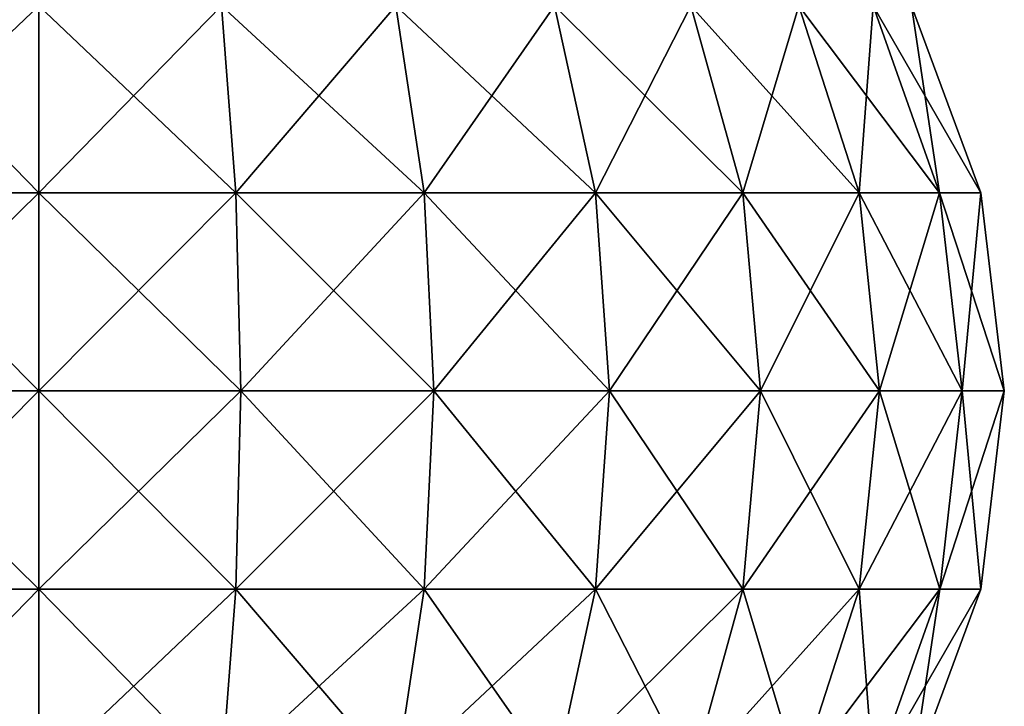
# Model space of a CAD drawing. Header units: millimetres. Extents: x -84 to 84, y -375 to 242.
# Tile 80 of 166: x 0 to 12, y 83 to 91. Entities that reach past the tile are written whole.
import ezdxf

# ---------------------------------------------------------------- set-up
doc = ezdxf.new("R2010")
doc.units = ezdxf.units.MM
doc.header["$LTSCALE"] = 81.481481
doc.layers.add('229', color=7, linetype='CONTINUOUS')
doc.layers.add('242', color=7, linetype='CONTINUOUS')

msp = doc.modelspace()

# ---------------------------------------------------------------- linework, layer by layer
at = {"layer": '229', "color": 7, "linetype": 'CONTINUOUS', "true_color": 0xa2afbf}
for points in [[(0, 89.089, 4.132), (2.434, 89.089, 3.876), (0, 91.399, 3.27), (0, 89.089, 4.132)], [(0, 91.399, 3.27), (2.434, 89.089, 3.876), (2.255, 91.399, 3.033), (0, 91.399, 3.27)], [(2.434, 89.089, -19.026), (0, 89.089, -19.282), (2.255, 91.399, -18.183), (2.434, 89.089, -19.026)], [(2.255, 91.399, -18.183), (0, 89.089, -19.282), (0, 91.399, -18.42), (2.255, 91.399, -18.183)], [(2.434, 89.089, 3.876), (4.762, 89.089, 3.12), (2.255, 91.399, 3.033), (2.434, 89.089, 3.876)], [(2.255, 91.399, 3.033), (4.762, 89.089, 3.12), (4.411, 91.399, 2.333), (2.255, 91.399, 3.033)], [(4.411, 91.399, -17.483), (2.434, 89.089, -19.026), (2.255, 91.399, -18.183), (4.411, 91.399, -17.483)], [(4.762, 89.089, -18.27), (2.434, 89.089, -19.026), (4.411, 91.399, -17.483), (4.762, 89.089, -18.27)], [(4.762, 89.089, 3.12), (6.881, 89.089, 1.896), (4.411, 91.399, 2.333), (4.762, 89.089, 3.12)], [(4.411, 91.399, 2.333), (6.881, 89.089, 1.896), (6.375, 91.399, 1.199), (4.411, 91.399, 2.333)], [(6.375, 91.399, -16.349), (4.762, 89.089, -18.27), (4.411, 91.399, -17.483), (6.375, 91.399, -16.349)], [(6.881, 89.089, -17.046), (4.762, 89.089, -18.27), (6.375, 91.399, -16.349), (6.881, 89.089, -17.046)], [(6.881, 89.089, 1.896), (8.7, 89.089, 0.258), (6.375, 91.399, 1.199), (6.881, 89.089, 1.896)], [(6.375, 91.399, 1.199), (8.7, 89.089, 0.258), (8.06, 91.399, -0.318), (6.375, 91.399, 1.199)], [(8.06, 91.399, -14.832), (6.881, 89.089, -17.046), (6.375, 91.399, -16.349), (8.06, 91.399, -14.832)], [(8.7, 89.089, -15.408), (6.881, 89.089, -17.046), (8.06, 91.399, -14.832), (8.7, 89.089, -15.408)], [(8.7, 89.089, 0.258), (10.138, 89.089, -1.722), (8.06, 91.399, -0.318), (8.7, 89.089, 0.258)], [(8.06, 91.399, -0.318), (10.138, 89.089, -1.722), (9.392, 91.399, -2.152), (8.06, 91.399, -0.318)], [(9.392, 91.399, -12.998), (8.7, 89.089, -15.408), (8.06, 91.399, -14.832), (9.392, 91.399, -12.998)], [(10.138, 89.089, -13.428), (8.7, 89.089, -15.408), (9.392, 91.399, -12.998), (10.138, 89.089, -13.428)], [(10.138, 89.089, -1.722), (11.134, 89.089, -3.957), (9.392, 91.399, -2.152), (10.138, 89.089, -1.722)], [(9.392, 91.399, -2.152), (11.134, 89.089, -3.957), (10.315, 91.399, -4.224), (9.392, 91.399, -2.152)], [(10.315, 91.399, -10.926), (10.138, 89.089, -13.428), (9.392, 91.399, -12.998), (10.315, 91.399, -10.926)], [(11.134, 89.089, -11.193), (10.138, 89.089, -13.428), (10.315, 91.399, -10.926), (11.134, 89.089, -11.193)], [(11.134, 89.089, -3.957), (11.643, 89.089, -6.351), (10.315, 91.399, -4.224), (11.134, 89.089, -3.957)], [(10.315, 91.399, -4.224), (11.643, 89.089, -6.351), (10.786, 91.399, -6.441), (10.315, 91.399, -4.224)], [(10.786, 91.399, -8.709), (11.134, 89.089, -11.193), (10.315, 91.399, -10.926), (10.786, 91.399, -8.709)], [(11.643, 89.089, -6.351), (11.643, 89.089, -8.799), (10.786, 91.399, -6.441), (11.643, 89.089, -6.351)], [(11.643, 89.089, -8.799), (11.134, 89.089, -11.193), (10.786, 91.399, -8.709), (11.643, 89.089, -8.799)], [(10.786, 91.399, -6.441), (11.643, 89.089, -8.799), (10.786, 91.399, -8.709), (10.786, 91.399, -6.441)], [(0, 86.641, 4.425), (2.495, 86.641, 4.163), (0, 89.089, 4.132), (0, 86.641, 4.425)], [(0, 89.089, 4.132), (2.495, 86.641, 4.163), (2.434, 89.089, 3.876), (0, 89.089, 4.132)], [(2.495, 86.641, -19.313), (0, 86.641, -19.575), (2.434, 89.089, -19.026), (2.495, 86.641, -19.313)], [(2.434, 89.089, -19.026), (0, 86.641, -19.575), (0, 89.089, -19.282), (2.434, 89.089, -19.026)], [(2.495, 86.641, 4.163), (4.881, 86.641, 3.388), (2.434, 89.089, 3.876), (2.495, 86.641, 4.163)], [(2.434, 89.089, 3.876), (4.881, 86.641, 3.388), (4.762, 89.089, 3.12), (2.434, 89.089, 3.876)], [(4.762, 89.089, -18.27), (2.495, 86.641, -19.313), (2.434, 89.089, -19.026), (4.762, 89.089, -18.27)], [(4.881, 86.641, -18.538), (2.495, 86.641, -19.313), (4.762, 89.089, -18.27), (4.881, 86.641, -18.538)], [(4.881, 86.641, 3.388), (7.053, 86.641, 2.133), (4.762, 89.089, 3.12), (4.881, 86.641, 3.388)], [(4.762, 89.089, 3.12), (7.053, 86.641, 2.133), (6.881, 89.089, 1.896), (4.762, 89.089, 3.12)], [(6.881, 89.089, -17.046), (4.881, 86.641, -18.538), (4.762, 89.089, -18.27), (6.881, 89.089, -17.046)], [(7.053, 86.641, -17.283), (4.881, 86.641, -18.538), (6.881, 89.089, -17.046), (7.053, 86.641, -17.283)], [(7.053, 86.641, 2.133), (8.918, 86.641, 0.455), (6.881, 89.089, 1.896), (7.053, 86.641, 2.133)], [(6.881, 89.089, 1.896), (8.918, 86.641, 0.455), (8.7, 89.089, 0.258), (6.881, 89.089, 1.896)], [(8.7, 89.089, -15.408), (7.053, 86.641, -17.283), (6.881, 89.089, -17.046), (8.7, 89.089, -15.408)], [(8.918, 86.641, -15.605), (7.053, 86.641, -17.283), (8.7, 89.089, -15.408), (8.918, 86.641, -15.605)], [(8.918, 86.641, 0.455), (10.392, 86.641, -1.575), (8.7, 89.089, 0.258), (8.918, 86.641, 0.455)], [(8.7, 89.089, 0.258), (10.392, 86.641, -1.575), (10.138, 89.089, -1.722), (8.7, 89.089, 0.258)], [(10.138, 89.089, -13.428), (8.918, 86.641, -15.605), (8.7, 89.089, -15.408), (10.138, 89.089, -13.428)], [(10.392, 86.641, -13.575), (8.918, 86.641, -15.605), (10.138, 89.089, -13.428), (10.392, 86.641, -13.575)], [(10.392, 86.641, -1.575), (11.413, 86.641, -3.867), (10.138, 89.089, -1.722), (10.392, 86.641, -1.575)], [(10.138, 89.089, -1.722), (11.413, 86.641, -3.867), (11.134, 89.089, -3.957), (10.138, 89.089, -1.722)], [(11.134, 89.089, -11.193), (10.392, 86.641, -13.575), (10.138, 89.089, -13.428), (11.134, 89.089, -11.193)], [(11.413, 86.641, -11.283), (10.392, 86.641, -13.575), (11.134, 89.089, -11.193), (11.413, 86.641, -11.283)], [(11.413, 86.641, -3.867), (11.934, 86.641, -6.321), (11.134, 89.089, -3.957), (11.413, 86.641, -3.867)], [(11.134, 89.089, -3.957), (11.934, 86.641, -6.321), (11.643, 89.089, -6.351), (11.134, 89.089, -3.957)], [(11.643, 89.089, -8.799), (11.413, 86.641, -11.283), (11.134, 89.089, -11.193), (11.643, 89.089, -8.799)], [(11.934, 86.641, -8.829), (11.413, 86.641, -11.283), (11.643, 89.089, -8.799), (11.934, 86.641, -8.829)], [(11.934, 86.641, -6.321), (11.934, 86.641, -8.829), (11.643, 89.089, -6.351), (11.934, 86.641, -6.321)], [(11.643, 89.089, -6.351), (11.934, 86.641, -8.829), (11.643, 89.089, -8.799), (11.643, 89.089, -6.351)], [(0, 84.193, 4.134), (2.434, 84.193, 3.878), (0, 86.641, 4.425), (0, 84.193, 4.134)], [(0, 86.641, 4.425), (2.434, 84.193, 3.878), (2.495, 86.641, 4.163), (0, 86.641, 4.425)], [(2.434, 84.193, -19.028), (0, 84.193, -19.284), (2.495, 86.641, -19.313), (2.434, 84.193, -19.028)], [(2.495, 86.641, -19.313), (0, 84.193, -19.284), (0, 86.641, -19.575), (2.495, 86.641, -19.313)], [(2.434, 84.193, 3.878), (4.762, 84.193, 3.122), (2.495, 86.641, 4.163), (2.434, 84.193, 3.878)], [(4.762, 84.193, -18.272), (2.434, 84.193, -19.028), (4.881, 86.641, -18.538), (4.762, 84.193, -18.272)], [(4.881, 86.641, -18.538), (2.434, 84.193, -19.028), (2.495, 86.641, -19.313), (4.881, 86.641, -18.538)], [(2.495, 86.641, 4.163), (4.762, 84.193, 3.122), (4.881, 86.641, 3.388), (2.495, 86.641, 4.163)], [(4.762, 84.193, 3.122), (6.882, 84.193, 1.898), (4.881, 86.641, 3.388), (4.762, 84.193, 3.122)], [(6.882, 84.193, -17.048), (4.762, 84.193, -18.272), (7.053, 86.641, -17.283), (6.882, 84.193, -17.048)], [(7.053, 86.641, -17.283), (4.762, 84.193, -18.272), (4.881, 86.641, -18.538), (7.053, 86.641, -17.283)], [(4.881, 86.641, 3.388), (6.882, 84.193, 1.898), (7.053, 86.641, 2.133), (4.881, 86.641, 3.388)], [(6.882, 84.193, 1.898), (8.701, 84.193, 0.26), (7.053, 86.641, 2.133), (6.882, 84.193, 1.898)], [(8.701, 84.193, -15.41), (6.882, 84.193, -17.048), (8.918, 86.641, -15.605), (8.701, 84.193, -15.41)], [(8.918, 86.641, -15.605), (6.882, 84.193, -17.048), (7.053, 86.641, -17.283), (8.918, 86.641, -15.605)], [(7.053, 86.641, 2.133), (8.701, 84.193, 0.26), (8.918, 86.641, 0.455), (7.053, 86.641, 2.133)], [(8.701, 84.193, 0.26), (10.14, 84.193, -1.721), (8.918, 86.641, 0.455), (8.701, 84.193, 0.26)], [(10.14, 84.193, -13.429), (8.701, 84.193, -15.41), (10.392, 86.641, -13.575), (10.14, 84.193, -13.429)], [(10.392, 86.641, -13.575), (8.701, 84.193, -15.41), (8.918, 86.641, -15.605), (10.392, 86.641, -13.575)], [(8.918, 86.641, 0.455), (10.14, 84.193, -1.721), (10.392, 86.641, -1.575), (8.918, 86.641, 0.455)], [(10.14, 84.193, -1.721), (11.136, 84.193, -3.957), (10.392, 86.641, -1.575), (10.14, 84.193, -1.721)], [(11.136, 84.193, -11.193), (10.14, 84.193, -13.429), (11.413, 86.641, -11.283), (11.136, 84.193, -11.193)], [(11.413, 86.641, -11.283), (10.14, 84.193, -13.429), (10.392, 86.641, -13.575), (11.413, 86.641, -11.283)], [(10.392, 86.641, -1.575), (11.136, 84.193, -3.957), (11.413, 86.641, -3.867), (10.392, 86.641, -1.575)], [(11.136, 84.193, -3.957), (11.645, 84.193, -6.351), (11.413, 86.641, -3.867), (11.136, 84.193, -3.957)], [(11.645, 84.193, -8.799), (11.136, 84.193, -11.193), (11.934, 86.641, -8.829), (11.645, 84.193, -8.799)], [(11.934, 86.641, -8.829), (11.136, 84.193, -11.193), (11.413, 86.641, -11.283), (11.934, 86.641, -8.829)], [(11.413, 86.641, -3.867), (11.645, 84.193, -6.351), (11.934, 86.641, -6.321), (11.413, 86.641, -3.867)], [(11.645, 84.193, -6.351), (11.645, 84.193, -8.799), (11.934, 86.641, -6.321), (11.645, 84.193, -6.351)], [(11.934, 86.641, -6.321), (11.645, 84.193, -8.799), (11.934, 86.641, -8.829), (11.934, 86.641, -6.321)], [(0, 81.882, 3.275), (2.256, 81.882, 3.038), (0, 84.193, 4.134), (0, 81.882, 3.275)], [(0, 84.193, 4.134), (2.256, 81.882, 3.038), (2.434, 84.193, 3.878), (0, 84.193, 4.134)], [(2.256, 81.882, -18.188), (0, 81.882, -18.425), (2.434, 84.193, -19.028), (2.256, 81.882, -18.188)], [(2.434, 84.193, -19.028), (0, 81.882, -18.425), (0, 84.193, -19.284), (2.434, 84.193, -19.028)], [(2.256, 81.882, 3.038), (4.413, 81.882, 2.337), (2.434, 84.193, 3.878), (2.256, 81.882, 3.038)], [(4.413, 81.882, -17.487), (2.256, 81.882, -18.188), (4.762, 84.193, -18.272), (4.413, 81.882, -17.487)], [(4.762, 84.193, -18.272), (2.256, 81.882, -18.188), (2.434, 84.193, -19.028), (4.762, 84.193, -18.272)], [(2.434, 84.193, 3.878), (4.413, 81.882, 2.337), (4.762, 84.193, 3.122), (2.434, 84.193, 3.878)], [(4.413, 81.882, 2.337), (6.377, 81.882, 1.203), (4.762, 84.193, 3.122), (4.413, 81.882, 2.337)], [(6.377, 81.882, -16.353), (4.413, 81.882, -17.487), (6.882, 84.193, -17.048), (6.377, 81.882, -16.353)], [(6.882, 84.193, -17.048), (4.413, 81.882, -17.487), (4.762, 84.193, -18.272), (6.882, 84.193, -17.048)], [(4.762, 84.193, 3.122), (6.377, 81.882, 1.203), (6.882, 84.193, 1.898), (4.762, 84.193, 3.122)], [(6.377, 81.882, 1.203), (8.063, 81.882, -0.315), (6.882, 84.193, 1.898), (6.377, 81.882, 1.203)], [(8.063, 81.882, -14.835), (6.377, 81.882, -16.353), (8.701, 84.193, -15.41), (8.063, 81.882, -14.835)], [(8.701, 84.193, -15.41), (6.377, 81.882, -16.353), (6.882, 84.193, -17.048), (8.701, 84.193, -15.41)], [(6.882, 84.193, 1.898), (8.063, 81.882, -0.315), (8.701, 84.193, 0.26), (6.882, 84.193, 1.898)], [(8.063, 81.882, -0.315), (9.396, 81.882, -2.15), (8.701, 84.193, 0.26), (8.063, 81.882, -0.315)], [(9.396, 81.882, -13), (8.063, 81.882, -14.835), (10.14, 84.193, -13.429), (9.396, 81.882, -13)], [(10.14, 84.193, -13.429), (8.063, 81.882, -14.835), (8.701, 84.193, -15.41), (10.14, 84.193, -13.429)], [(8.701, 84.193, 0.26), (9.396, 81.882, -2.15), (10.14, 84.193, -1.721), (8.701, 84.193, 0.26)], [(9.396, 81.882, -2.15), (10.319, 81.882, -4.222), (10.14, 84.193, -1.721), (9.396, 81.882, -2.15)], [(10.319, 81.882, -10.928), (9.396, 81.882, -13), (11.136, 84.193, -11.193), (10.319, 81.882, -10.928)], [(11.136, 84.193, -11.193), (9.396, 81.882, -13), (10.14, 84.193, -13.429), (11.136, 84.193, -11.193)], [(10.14, 84.193, -1.721), (10.319, 81.882, -4.222), (11.136, 84.193, -3.957), (10.14, 84.193, -1.721)], [(10.319, 81.882, -4.222), (10.79, 81.882, -6.441), (11.136, 84.193, -3.957), (10.319, 81.882, -4.222)], [(10.79, 81.882, -8.709), (10.319, 81.882, -10.928), (11.645, 84.193, -8.799), (10.79, 81.882, -8.709)], [(11.645, 84.193, -8.799), (10.319, 81.882, -10.928), (11.136, 84.193, -11.193), (11.645, 84.193, -8.799)], [(10.79, 81.882, -6.441), (10.79, 81.882, -8.709), (11.645, 84.193, -6.351), (10.79, 81.882, -6.441)], [(11.136, 84.193, -3.957), (10.79, 81.882, -6.441), (11.645, 84.193, -6.351), (11.136, 84.193, -3.957)], [(11.645, 84.193, -6.351), (10.79, 81.882, -8.709), (11.645, 84.193, -8.799), (11.645, 84.193, -6.351)]]:
    msp.add_3dface(points, dxfattribs=at)
at = {"layer": '242', "color": 7, "linetype": 'CONTINUOUS', "true_color": 0xa2afbf}
for points in [[(-2.434, 89.089, 3.876), (0, 89.089, 4.132), (-2.255, 91.399, 3.033), (-2.434, 89.089, 3.876)], [(0, 91.399, -18.42), (0, 89.089, -19.282), (-2.434, 89.089, -19.026), (0, 91.399, -18.42)], [(0, 91.399, -18.42), (-2.434, 89.089, -19.026), (-2.255, 91.399, -18.183), (0, 91.399, -18.42)], [(0, 89.089, 4.132), (0, 91.399, 3.27), (-2.255, 91.399, 3.033), (0, 89.089, 4.132)], [(-2.495, 86.641, 4.163), (0, 86.641, 4.425), (-2.434, 89.089, 3.876), (-2.495, 86.641, 4.163)], [(0, 89.089, -19.282), (0, 86.641, -19.575), (-2.495, 86.641, -19.313), (0, 89.089, -19.282)], [(0, 89.089, -19.282), (-2.495, 86.641, -19.313), (-2.434, 89.089, -19.026), (0, 89.089, -19.282)], [(0, 86.641, 4.425), (0, 89.089, 4.132), (-2.434, 89.089, 3.876), (0, 86.641, 4.425)], [(0, 84.193, 4.134), (0, 86.641, 4.425), (-2.495, 86.641, 4.163), (0, 84.193, 4.134)], [(-2.434, 84.193, 3.878), (0, 84.193, 4.134), (-2.495, 86.641, 4.163), (-2.434, 84.193, 3.878)], [(0, 86.641, -19.575), (-2.434, 84.193, -19.028), (-2.495, 86.641, -19.313), (0, 86.641, -19.575)], [(0, 86.641, -19.575), (0, 84.193, -19.284), (-2.434, 84.193, -19.028), (0, 86.641, -19.575)], [(0, 81.882, 3.275), (0, 84.193, 4.134), (-2.434, 84.193, 3.878), (0, 81.882, 3.275)], [(-2.256, 81.882, 3.038), (0, 81.882, 3.275), (-2.434, 84.193, 3.878), (-2.256, 81.882, 3.038)], [(0, 84.193, -19.284), (-2.256, 81.882, -18.188), (-2.434, 84.193, -19.028), (0, 84.193, -19.284)], [(0, 84.193, -19.284), (0, 81.882, -18.425), (-2.256, 81.882, -18.188), (0, 84.193, -19.284)]]:
    msp.add_3dface(points, dxfattribs=at)

doc.saveas('drawing.dxf')
